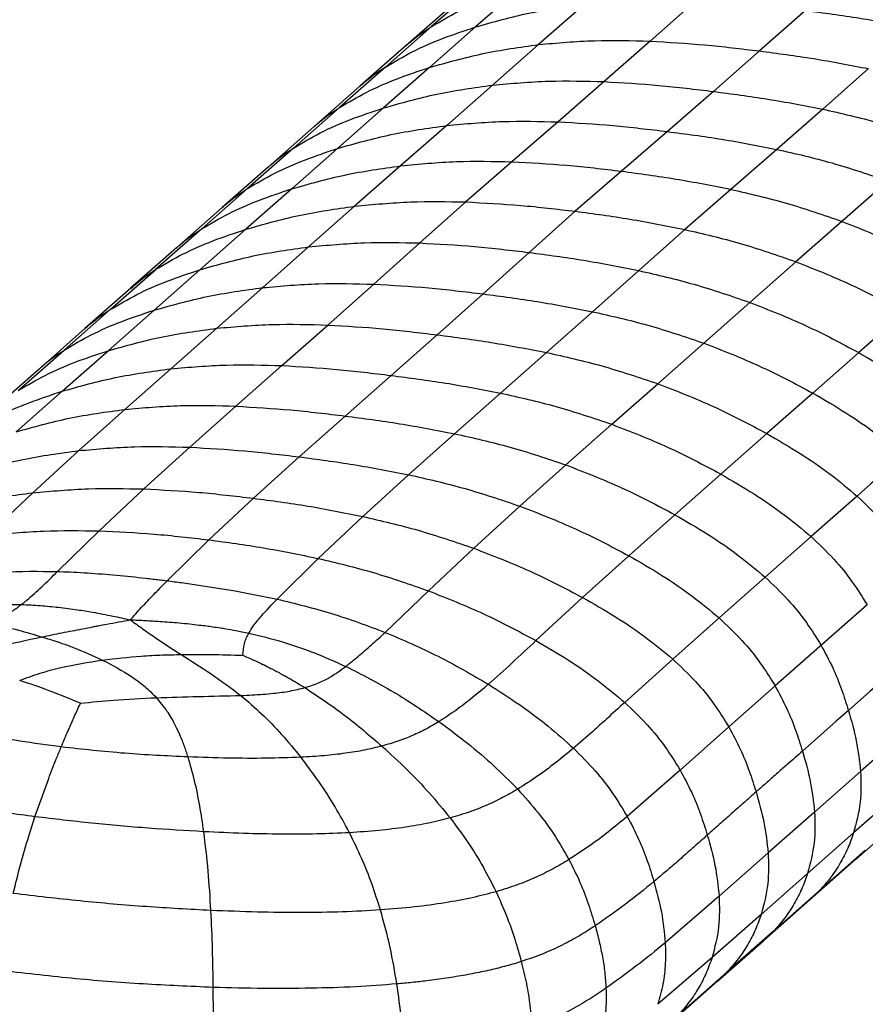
# Paper-space layout '_Dimetric' of a CAD drawing. Header units: millimetres. Extents: x -861 to 1018, y -101 to 902.
# Tile 4 of 19: x -775 to -614, y 505 to 693. Entities that reach past the tile are written whole.
import ezdxf

# ---------------------------------------------------------------- set-up
doc = ezdxf.new("R2010")
doc.units = ezdxf.units.MM

psp = doc.layouts.new('_Dimetric')

# ---------------------------------------------------------------- linework, layer by layer
at = {"color": 7, "linetype": 'Continuous', "lineweight": 25}
for p, q in [((-687.92, 699.32), (-696.76, 691.62)), ((-679.57, 699.21), (-688.35, 691.55)), ((-692.68, 695.8), (-701.58, 688.01)), ((-667.56, 695.91), (-676.33, 688.19)), ((-646.34, 696.57), (-655.11, 688.84)), ((-625.5, 694.69), (-634.27, 686.97)), ((-696.76, 691.62), (-705.54, 683.91)), ((-688.35, 691.55), (-697.12, 683.83)), ((-701.57, 688.01), (-710.33, 680.31)), ((-676.33, 688.19), (-685.1, 680.46)), ((-655.11, 688.84), (-663.87, 681.12)), ((-634.27, 686.97), (-643.03, 679.25)), ((-705.54, 683.91), (-714.31, 676.18)), ((-697.12, 683.83), (-705.89, 676.1)), ((-613.44, 683.6), (-622.2, 675.87)), ((-710.33, 680.31), (-719.11, 672.57)), ((-685.1, 680.46), (-693.86, 672.75)), ((-663.87, 681.12), (-672.64, 673.45)), ((-643.03, 679.25), (-651.79, 671.6)), ((-714.31, 676.18), (-723.07, 668.45)), ((-705.89, 676.1), (-714.65, 668.38)), ((-622.2, 675.87), (-630.96, 668.2)), ((-719.11, 672.57), (-727.87, 664.83)), ((-693.86, 672.75), (-702.64, 665.06)), ((-672.64, 673.45), (-681.43, 665.84)), ((-651.79, 671.6), (-660.56, 664.04)), ((-723.07, 668.45), (-731.82, 660.73)), ((-714.65, 668.38), (-723.4, 660.67)), ((-630.96, 668.2), (-639.71, 660.58)), ((-702.64, 665.06), (-711.42, 657.36)), ((-681.43, 665.84), (-690.22, 658.17)), ((-727.87, 664.84), (-736.63, 657.11)), ((-660.56, 664.04), (-669.35, 656.39)), ((-609.78, 662.16), (-618.53, 654.47)), ((-731.82, 660.73), (-740.56, 653.02)), ((-723.4, 660.67), (-732.14, 652.96)), ((-639.71, 660.58), (-648.48, 652.91)), ((-720.18, 649.6), (-711.42, 657.36)), ((-699, 650.35), (-690.22, 658.17)), ((-736.63, 657.11), (-745.37, 649.4)), ((-678.14, 648.54), (-669.35, 656.39)), ((-618.53, 654.47), (-627.29, 646.76)), ((-740.56, 653.02), (-749.29, 645.33)), ((-740.88, 645.25), (-732.14, 652.96)), ((-657.27, 645.09), (-648.48, 652.91)), ((-707.75, 642.49), (-699, 650.35)), ((-745.36, 649.41), (-754.1, 641.7)), ((-728.93, 641.83), (-720.18, 649.6)), ((-686.91, 640.63), (-678.14, 648.54)), ((-636.06, 639), (-627.29, 646.76)), ((-758.02, 637.63), (-749.29, 645.32)), ((-749.63, 637.53), (-740.88, 645.25)), ((-666.06, 637.23), (-657.27, 645.09)), ((-716.5, 634.7), (-707.75, 642.49)), ((-754.09, 641.71), (-762.82, 634.01)), ((-737.68, 634.08), (-728.93, 641.83)), ((-695.67, 632.82), (-686.91, 640.63)), ((-644.84, 631.23), (-636.06, 639)), ((-766.76, 629.92), (-758.02, 637.63)), ((-758.38, 629.8), (-749.63, 637.53)), ((-674.83, 629.45), (-666.06, 637.23)), ((-606.56, 637.14), (-615.31, 629.43)), ((-762.82, 634.01), (-771.56, 626.3)), ((-746.45, 626.35), (-737.68, 634.08)), ((-725.27, 626.96), (-716.5, 634.7)), ((-704.44, 625.08), (-695.67, 632.82)), ((-653.61, 623.49), (-644.84, 631.23)), ((-775.51, 622.2), (-766.76, 629.92)), ((-767.15, 622.07), (-758.38, 629.8)), ((-683.6, 621.71), (-674.83, 629.45)), ((-615.31, 629.43), (-624.06, 621.71)), ((-771.56, 626.3), (-780.32, 618.58)), ((-755.22, 618.6), (-746.45, 626.35)), ((-734.04, 619.22), (-725.27, 626.96)), ((-713.2, 617.34), (-704.44, 625.08)), ((-775.91, 614.33), (-767.15, 622.07)), ((-692.37, 613.97), (-683.6, 621.71)), ((-662.37, 615.76), (-653.61, 623.49)), ((-624.06, 621.71), (-632.82, 613.98)), ((-763.99, 610.74), (-755.22, 618.6)), ((-742.82, 611.39), (-734.04, 619.22)), ((-721.97, 609.55), (-713.2, 617.34)), ((-671.14, 608.01), (-662.37, 615.76)), ((-701.13, 606.14), (-692.37, 613.97)), ((-632.82, 613.98), (-641.58, 606.25)), ((-772.75, 602.7), (-763.99, 610.74)), ((-751.58, 603.43), (-742.82, 611.39)), ((-730.71, 601.66), (-721.97, 609.55)), ((-679.92, 600.14), (-671.14, 608.01)), ((-709.85, 598.18), (-701.13, 606.14)), ((-641.58, 606.25), (-650.35, 598.51)), ((-760.11, 595.43), (-751.58, 603.43)), ((-781.35, 594.57), (-772.75, 602.7)), ((-739.21, 593.72), (-730.71, 601.66)), ((-615.63, 602.06), (-624.4, 594.33)), ((-688.68, 592.11), (-679.92, 600.14)), ((-718.35, 590.17), (-709.85, 598.18)), ((-650.35, 598.51), (-659.13, 590.69)), ((-768.04, 587.69), (-760.11, 595.43)), ((-747.14, 585.92), (-739.21, 593.72)), ((-624.4, 594.33), (-633.16, 586.59)), ((-697.3, 583.98), (-688.68, 592.11)), ((-726.18, 582.41), (-718.35, 590.17)), ((-659.13, 590.69), (-667.95, 582.72)), ((-633.16, 586.59), (-641.94, 578.84)), ((-744.41, 585.56), (-734.18, 584)), ((-734.18, 584), (-726.18, 582.41)), ((-705.59, 576.08), (-697.3, 583.98)), ((-667.95, 582.72), (-676.85, 574.5)), ((-613.73, 581.33), (-631.26, 565.86)), ((-641.94, 578.84), (-650.78, 570.98)), ((-650.78, 570.98), (-659.93, 562.71)), ((-631.26, 565.86), (-640.1, 558.05)), ((-640.1, 558.05), (-649.36, 549.79)), ((-606.21, 557.27), (-614.97, 549.54)), ((-649.36, 549.79), (-659.44, 540.94)), ((-614.97, 549.54), (-623.74, 541.81)), ((-772.34, 540.92), (-769.72, 548.22)), ((-607.54, 545.54), (-616.3, 537.81)), ((-773.52, 537.2), (-772.34, 540.92)), ((-623.74, 541.81), (-632.59, 534.01)), ((-615.87, 532.78), (-607.1, 540.52)), ((-616.3, 537.81), (-625.07, 530.08)), ((-632.59, 534.01), (-641.93, 525.76)), ((-614.08, 534.51), (-622.84, 526.78)), ((-614.08, 534.51), (-615.9, 532.82)), ((-624.63, 525.05), (-615.87, 532.79)), ((-625.07, 530.08), (-633.92, 522.27)), ((-622.84, 526.78), (-631.61, 519.05)), ((-622.84, 526.78), (-624.66, 525.09)), ((-641.93, 525.76), (-652.2, 516.88)), ((-633.4, 517.32), (-624.63, 525.06)), ((-633.92, 522.27), (-643.29, 514.03)), ((-631.61, 519.05), (-640.46, 511.25)), ((-631.61, 519.05), (-633.43, 517.36)), ((-642.25, 509.52), (-633.4, 517.32)), ((-643.29, 514.03), (-653.63, 505.13)), ((-640.46, 511.25), (-649.79, 503.02)), ((-640.46, 511.25), (-642.28, 509.55)), ((-651.67, 501.23), (-642.25, 509.52))]:
    psp.add_line(p, q, dxfattribs=at)
at = {"color": 7, "linetype": 'Continuous', "lineweight": 25, "flags": 128}
for points in [[(-606.88, 609.78), (-610.35, 606.71), (-612.99, 604.39), (-614.78, 602.81), (-615.63, 602.06)], [(-608.52, 568.9), (-610.85, 566.84), (-613.19, 564.78), (-617.28, 561.17)], [(-617.28, 561.17), (-619.62, 559.11), (-621.96, 557.05), (-626.05, 553.44)]]:
    psp.add_lwpolyline(points, dxfattribs=at)
at = {"color": 7, "linetype": 'Continuous', "lineweight": 25}
for points, knots in [([(-696.76, 691.62), (-695.08, 692.61), (-691.6, 694.66), (-685.81, 697.14), (-681.69, 698.51), (-679.57, 699.21)], [0, 0, 0, 0, 0.313523, 0.648073, 1, 1, 1, 1]), ([(-688.35, 691.55), (-684.99, 692.51), (-678.21, 694.43), (-671.13, 695.41), (-667.56, 695.91)], [0, 0, 0, 0, 0.496019, 1, 1, 1, 1]), ([(-625.5, 694.69), (-622.04, 694.24), (-615.09, 693.34), (-608.15, 691.99), (-604.67, 691.32)], [0, 0, 0, 0, 0.497449, 1, 1, 1, 1]), ([(-705.54, 683.91), (-703.86, 684.91), (-700.38, 686.97), (-694.59, 689.47), (-690.47, 690.85), (-688.35, 691.55)], [0, 0, 0, 0, 0.3134896, 0.6480541, 1, 1, 1, 1]), ([(-701.55, 687.99), (-701.39, 688.14), (-699.97, 689.54), (-698.28, 690.64), (-696.76, 691.62)], [0, 0, 0, 0, 0.106007, 1, 1, 1, 1]), ([(-697.12, 683.83), (-693.76, 684.79), (-686.98, 686.71), (-679.9, 687.7), (-676.33, 688.19)], [0, 0, 0, 0, 0.496029, 1, 1, 1, 1]), ([(-676.33, 688.19), (-672.79, 688.51), (-665.77, 689.14), (-658.64, 688.94), (-655.11, 688.84)], [0, 0, 0, 0, 0.5050496, 1, 1, 1, 1]), ([(-655.11, 688.84), (-651.62, 688.64), (-644.68, 688.24), (-637.73, 687.39), (-634.27, 686.97)], [0, 0, 0, 0, 0.502561, 1, 1, 1, 1]), ([(-634.27, 686.97), (-630.81, 686.52), (-623.86, 685.61), (-616.92, 684.27), (-613.44, 683.6)], [0, 0, 0, 0, 0.497437, 1, 1, 1, 1]), ([(-714.31, 676.18), (-712.62, 677.18), (-709.14, 679.24), (-703.36, 681.75), (-699.24, 683.13), (-697.12, 683.83)], [0, 0, 0, 0, 0.313487, 0.648052, 1, 1, 1, 1]), ([(-710.3, 680.28), (-710.16, 680.42), (-708.74, 681.83), (-707.05, 682.93), (-705.54, 683.91)], [0, 0, 0, 0, 0.103163, 1, 1, 1, 1]), ([(-705.89, 676.1), (-702.52, 677.06), (-695.74, 678.98), (-688.66, 679.97), (-685.1, 680.46)], [0, 0, 0, 0, 0.496025, 1, 1, 1, 1]), ([(-685.1, 680.46), (-681.55, 680.78), (-674.53, 681.41), (-667.4, 681.22), (-663.87, 681.12)], [0, 0, 0, 0, 0.505047, 1, 1, 1, 1]), ([(-663.87, 681.12), (-660.38, 680.92), (-653.44, 680.52), (-646.49, 679.67), (-643.03, 679.25)], [0, 0, 0, 0, 0.5025554, 1, 1, 1, 1]), ([(-643.03, 679.25), (-639.57, 678.8), (-632.62, 677.89), (-625.69, 676.55), (-622.2, 675.87)], [0, 0, 0, 0, 0.497445, 1, 1, 1, 1]), ([(-719.08, 672.54), (-718.93, 672.69), (-717.51, 674.09), (-715.82, 675.2), (-714.31, 676.18)], [0, 0, 0, 0, 0.10549, 1, 1, 1, 1]), ([(-723.07, 668.45), (-721.39, 669.45), (-717.91, 671.51), (-712.13, 674.02), (-708, 675.4), (-705.89, 676.1)], [0, 0, 0, 0, 0.313484, 0.648047, 1, 1, 1, 1]), ([(-622.2, 675.87), (-618.67, 675.08), (-611.55, 673.48), (-604.55, 671.08), (-601.02, 669.87)], [0, 0, 0, 0, 0.4949508, 1, 1, 1, 1]), ([(-714.65, 668.38), (-711.28, 669.34), (-704.5, 671.26), (-697.43, 672.25), (-693.86, 672.75)], [0, 0, 0, 0, 0.496025, 1, 1, 1, 1]), ([(-693.86, 672.75), (-690.32, 673.08), (-683.31, 673.72), (-676.17, 673.54), (-672.64, 673.45)], [0, 0, 0, 0, 0.505009, 1, 1, 1, 1]), ([(-672.64, 673.45), (-669.15, 673.25), (-662.21, 672.86), (-655.25, 672.02), (-651.79, 671.6)], [0, 0, 0, 0, 0.502511, 1, 1, 1, 1]), ([(-651.79, 671.6), (-648.33, 671.15), (-641.38, 670.24), (-634.44, 668.88), (-630.95, 668.2)], [0, 0, 0, 0, 0.4974863, 1, 1, 1, 1]), ([(-731.82, 660.73), (-730.14, 661.73), (-726.66, 663.79), (-720.88, 666.29), (-716.76, 667.67), (-714.65, 668.38)], [0, 0, 0, 0, 0.313488, 0.648057, 1, 1, 1, 1]), ([(-727.84, 664.81), (-727.69, 664.96), (-726.27, 666.36), (-724.58, 667.47), (-723.07, 668.45)], [0, 0, 0, 0, 0.105341, 1, 1, 1, 1]), ([(-630.96, 668.2), (-627.43, 667.4), (-620.3, 665.78), (-613.31, 663.38), (-609.78, 662.16)], [0, 0, 0, 0, 0.494983, 1, 1, 1, 1]), ([(-723.4, 660.67), (-720.04, 661.62), (-713.27, 663.55), (-706.2, 664.56), (-702.64, 665.06)], [0, 0, 0, 0, 0.4960182, 1, 1, 1, 1]), ([(-702.64, 665.06), (-699.1, 665.4), (-692.09, 666.07), (-684.96, 665.91), (-681.43, 665.84)], [0, 0, 0, 0, 0.5049303, 1, 1, 1, 1]), ([(-681.43, 665.84), (-677.94, 665.66), (-670.99, 665.29), (-664.03, 664.46), (-660.56, 664.04)], [0, 0, 0, 0, 0.502408, 1, 1, 1, 1]), ([(-660.56, 664.04), (-657.1, 663.58), (-650.14, 662.66), (-643.19, 661.28), (-639.71, 660.58)], [0, 0, 0, 0, 0.497587, 1, 1, 1, 1]), ([(-740.56, 653.02), (-738.88, 654.02), (-735.4, 656.08), (-729.63, 658.58), (-725.51, 659.96), (-723.4, 660.67)], [0, 0, 0, 0, 0.3134897, 0.6480441, 1, 1, 1, 1]), ([(-736.6, 657.09), (-736.45, 657.24), (-735.03, 658.64), (-733.34, 659.74), (-731.83, 660.73)], [0, 0, 0, 0, 0.105499, 1, 1, 1, 1]), ([(-639.71, 660.58), (-636.18, 659.77), (-629.05, 658.12), (-622.06, 655.69), (-618.53, 654.47)], [0, 0, 0, 0, 0.495065, 1, 1, 1, 1]), ([(-732.14, 652.96), (-728.79, 653.91), (-722.03, 655.84), (-714.97, 656.85), (-711.42, 657.36)], [0, 0, 0, 0, 0.4960167, 1, 1, 1, 1]), ([(-711.42, 657.36), (-707.88, 657.7), (-700.88, 658.37), (-693.75, 658.23), (-690.22, 658.17)], [0, 0, 0, 0, 0.50489, 1, 1, 1, 1]), ([(-690.22, 658.17), (-686.73, 657.99), (-679.79, 657.64), (-672.82, 656.81), (-669.35, 656.39)], [0, 0, 0, 0, 0.50236, 1, 1, 1, 1]), ([(-669.35, 656.39), (-665.88, 655.93), (-658.92, 655.01), (-651.97, 653.61), (-648.48, 652.91)], [0, 0, 0, 0, 0.4976385, 1, 1, 1, 1]), ([(-618.53, 654.47), (-614.98, 653.06), (-607.93, 650.28), (-601.17, 646.65), (-597.82, 644.85)], [0, 0, 0, 0, 0.503981, 1, 1, 1, 1]), ([(-749.29, 645.33), (-747.61, 646.32), (-744.13, 648.38), (-738.36, 650.88), (-734.25, 652.25), (-732.14, 652.96)], [0, 0, 0, 0, 0.313494, 0.648047, 1, 1, 1, 1]), ([(-745.34, 649.38), (-745.19, 649.53), (-743.76, 650.94), (-742.07, 652.04), (-740.56, 653.02)], [0, 0, 0, 0, 0.105368, 1, 1, 1, 1]), ([(-648.48, 652.91), (-644.95, 652.09), (-637.82, 650.43), (-630.82, 647.99), (-627.29, 646.76)], [0, 0, 0, 0, 0.4951115, 1, 1, 1, 1]), ([(-720.18, 649.6), (-716.64, 649.93), (-709.65, 650.58), (-702.52, 650.42), (-699, 650.35)], [0, 0, 0, 0, 0.50493, 1, 1, 1, 1]), ([(-699, 650.35), (-695.51, 650.16), (-688.57, 649.79), (-681.6, 648.95), (-678.14, 648.54)], [0, 0, 0, 0, 0.502408, 1, 1, 1, 1]), ([(-740.88, 645.25), (-737.53, 646.2), (-730.78, 648.11), (-723.73, 649.1), (-720.18, 649.6)], [0, 0, 0, 0, 0.4960182, 1, 1, 1, 1]), ([(-678.14, 648.54), (-674.68, 648.08), (-667.71, 647.16), (-660.76, 645.78), (-657.27, 645.09)], [0, 0, 0, 0, 0.497587, 1, 1, 1, 1]), ([(-627.29, 646.76), (-623.73, 645.35), (-616.68, 642.57), (-609.92, 638.94), (-606.56, 637.14)], [0, 0, 0, 0, 0.503985, 1, 1, 1, 1]), ([(-758.02, 637.63), (-756.34, 638.62), (-752.86, 640.68), (-747.09, 643.17), (-742.99, 644.55), (-740.88, 645.25)], [0, 0, 0, 0, 0.31349, 0.648044, 1, 1, 1, 1]), ([(-754.06, 641.67), (-753.58, 642.1), (-752.1, 643.45), (-750.43, 644.57), (-749.29, 645.33)], [0, 0, 0, 0, 0.321341, 1, 1, 1, 1]), ([(-657.27, 645.09), (-653.74, 644.28), (-646.61, 642.64), (-639.6, 640.22), (-636.06, 639)], [0, 0, 0, 0, 0.495065, 1, 1, 1, 1]), ([(-728.93, 641.83), (-725.39, 642.14), (-718.4, 642.77), (-711.28, 642.58), (-707.75, 642.49)], [0, 0, 0, 0, 0.505009, 1, 1, 1, 1]), ([(-707.75, 642.49), (-704.26, 642.29), (-697.33, 641.89), (-690.37, 641.05), (-686.91, 640.63)], [0, 0, 0, 0, 0.502511, 1, 1, 1, 1]), ([(-749.63, 637.53), (-746.28, 638.47), (-739.53, 640.37), (-732.48, 641.34), (-728.93, 641.83)], [0, 0, 0, 0, 0.496025, 1, 1, 1, 1]), ([(-686.91, 640.63), (-683.45, 640.18), (-676.49, 639.27), (-669.55, 637.91), (-666.06, 637.23)], [0, 0, 0, 0, 0.497486, 1, 1, 1, 1]), ([(-636.06, 639), (-632.5, 637.61), (-625.44, 634.84), (-618.66, 631.22), (-615.31, 629.43)], [0, 0, 0, 0, 0.503981, 1, 1, 1, 1]), ([(-766.76, 629.92), (-765.07, 630.92), (-761.6, 632.97), (-755.84, 635.46), (-751.73, 636.83), (-749.63, 637.53)], [0, 0, 0, 0, 0.313488, 0.648057, 1, 1, 1, 1]), ([(-762.8, 633.98), (-762.65, 634.13), (-761.22, 635.54), (-759.53, 636.64), (-758.02, 637.63)], [0, 0, 0, 0, 0.104922, 1, 1, 1, 1]), ([(-666.06, 637.23), (-662.53, 636.44), (-655.4, 634.83), (-648.38, 632.44), (-644.84, 631.23)], [0, 0, 0, 0, 0.494983, 1, 1, 1, 1]), ([(-737.68, 634.08), (-734.15, 634.39), (-727.15, 635), (-720.03, 634.8), (-716.5, 634.7)], [0, 0, 0, 0, 0.505047, 1, 1, 1, 1]), ([(-758.38, 629.8), (-755.03, 630.74), (-748.29, 632.64), (-741.24, 633.6), (-737.68, 634.08)], [0, 0, 0, 0, 0.496025, 1, 1, 1, 1]), ([(-716.5, 634.7), (-713.02, 634.5), (-706.08, 634.09), (-699.13, 633.24), (-695.67, 632.82)], [0, 0, 0, 0, 0.502555, 1, 1, 1, 1]), ([(-695.67, 632.82), (-692.21, 632.37), (-685.26, 631.46), (-678.32, 630.12), (-674.83, 629.45)], [0, 0, 0, 0, 0.497445, 1, 1, 1, 1]), ([(-644.84, 631.23), (-641.27, 629.85), (-634.2, 627.1), (-627.42, 623.5), (-624.06, 621.71)], [0, 0, 0, 0, 0.503974, 1, 1, 1, 1]), ([(-775.51, 622.2), (-773.83, 623.2), (-770.35, 625.25), (-764.59, 627.74), (-760.49, 629.1), (-758.38, 629.8)], [0, 0, 0, 0, 0.3134838, 0.6480465, 1, 1, 1, 1]), ([(-771.54, 626.27), (-771.39, 626.42), (-769.96, 627.83), (-768.27, 628.94), (-766.76, 629.92)], [0, 0, 0, 0, 0.1048616, 1, 1, 1, 1]), ([(-674.83, 629.45), (-671.3, 628.66), (-664.17, 627.07), (-657.15, 624.69), (-653.61, 623.49)], [0, 0, 0, 0, 0.4949508, 1, 1, 1, 1]), ([(-615.31, 629.43), (-613.19, 628.19), (-609.08, 625.79), (-603.3, 621.84), (-599.82, 618.9), (-598.14, 617.49)], [0, 0, 0, 0, 0.351951, 0.686512, 1, 1, 1, 1]), ([(-767.15, 622.07), (-763.8, 623.01), (-757.05, 624.91), (-750, 625.87), (-746.45, 626.35)], [0, 0, 0, 0, 0.496029, 1, 1, 1, 1]), ([(-746.45, 626.35), (-742.91, 626.66), (-735.92, 627.27), (-728.79, 627.06), (-725.27, 626.96)], [0, 0, 0, 0, 0.50505, 1, 1, 1, 1]), ([(-725.27, 626.96), (-721.78, 626.76), (-714.85, 626.35), (-707.89, 625.5), (-704.44, 625.08)], [0, 0, 0, 0, 0.502561, 1, 1, 1, 1]), ([(-704.44, 625.08), (-700.98, 624.63), (-694.03, 623.72), (-687.09, 622.39), (-683.6, 621.71)], [0, 0, 0, 0, 0.4974372, 1, 1, 1, 1]), ([(-784.27, 614.47), (-782.59, 615.47), (-779.12, 617.52), (-773.36, 620.01), (-769.25, 621.37), (-767.15, 622.07)], [0, 0, 0, 0, 0.313487, 0.648052, 1, 1, 1, 1]), ([(-683.6, 621.71), (-680.07, 620.93), (-672.94, 619.33), (-665.92, 616.96), (-662.37, 615.76)], [0, 0, 0, 0, 0.4949459, 1, 1, 1, 1]), ([(-653.61, 623.49), (-650.04, 622.11), (-642.96, 619.37), (-636.18, 615.77), (-632.82, 613.98)], [0, 0, 0, 0, 0.5039768, 1, 1, 1, 1]), ([(-624.06, 621.71), (-621.94, 620.48), (-617.82, 618.08), (-612.04, 614.13), (-608.56, 611.2), (-606.88, 609.78)], [0, 0, 0, 0, 0.3519394, 0.6865137, 1, 1, 1, 1]), ([(-775.91, 614.33), (-772.57, 615.27), (-765.82, 617.16), (-758.77, 618.12), (-755.22, 618.6)], [0, 0, 0, 0, 0.496019, 1, 1, 1, 1]), ([(-755.22, 618.6), (-751.68, 618.91), (-744.69, 619.52), (-737.56, 619.32), (-734.04, 619.22)], [0, 0, 0, 0, 0.5050336, 1, 1, 1, 1]), ([(-734.04, 619.22), (-730.55, 619.01), (-723.61, 618.61), (-716.66, 617.76), (-713.2, 617.34)], [0, 0, 0, 0, 0.502546, 1, 1, 1, 1]), ([(-713.2, 617.34), (-709.74, 616.89), (-702.79, 615.98), (-695.85, 614.64), (-692.37, 613.97)], [0, 0, 0, 0, 0.4974491, 1, 1, 1, 1]), ([(-662.37, 615.76), (-658.81, 614.38), (-651.73, 611.64), (-644.94, 608.04), (-641.58, 606.25)], [0, 0, 0, 0, 0.503973, 1, 1, 1, 1]), ([(-692.37, 613.97), (-688.84, 613.18), (-681.7, 611.58), (-674.69, 609.21), (-671.14, 608.01)], [0, 0, 0, 0, 0.494964, 1, 1, 1, 1]), ([(-632.82, 613.98), (-630.7, 612.75), (-626.58, 610.35), (-620.8, 606.41), (-617.32, 603.48), (-615.63, 602.06)], [0, 0, 0, 0, 0.351945, 0.686517, 1, 1, 1, 1]), ([(-784.68, 606.51), (-781.33, 607.44), (-774.58, 609.31), (-767.54, 610.26), (-763.99, 610.74)], [0, 0, 0, 0, 0.495961, 1, 1, 1, 1]), ([(-763.99, 610.74), (-760.46, 611.05), (-753.47, 611.67), (-746.35, 611.48), (-742.82, 611.39)], [0, 0, 0, 0, 0.504904, 1, 1, 1, 1]), ([(-742.82, 611.39), (-739.33, 611.19), (-732.39, 610.8), (-725.44, 609.96), (-721.97, 609.55)], [0, 0, 0, 0, 0.502442, 1, 1, 1, 1]), ([(-721.97, 609.55), (-718.51, 609.09), (-711.56, 608.18), (-704.62, 606.82), (-701.13, 606.14)], [0, 0, 0, 0, 0.497556, 1, 1, 1, 1]), ([(-671.14, 608.01), (-667.58, 606.63), (-660.5, 603.89), (-653.71, 600.29), (-650.35, 598.51)], [0, 0, 0, 0, 0.503985, 1, 1, 1, 1]), ([(-701.13, 606.14), (-697.6, 605.34), (-690.47, 603.73), (-683.46, 601.35), (-679.92, 600.14)], [0, 0, 0, 0, 0.495092, 1, 1, 1, 1]), ([(-641.58, 606.25), (-639.47, 605.02), (-635.34, 602.62), (-629.56, 598.68), (-626.08, 595.75), (-624.4, 594.33)], [0, 0, 0, 0, 0.35195, 0.68652, 1, 1, 1, 1]), ([(-772.75, 602.7), (-769.22, 603.02), (-762.23, 603.65), (-755.11, 603.51), (-751.58, 603.43)], [0, 0, 0, 0, 0.50462, 1, 1, 1, 1]), ([(-751.58, 603.43), (-748.09, 603.26), (-741.15, 602.9), (-734.18, 602.07), (-730.71, 601.66)], [0, 0, 0, 0, 0.502221, 1, 1, 1, 1]), ([(-793.44, 598.53), (-790.09, 599.45), (-783.33, 601.28), (-776.3, 602.23), (-772.75, 602.7)], [0, 0, 0, 0, 0.495821, 1, 1, 1, 1]), ([(-730.71, 601.66), (-727.25, 601.2), (-720.28, 600.28), (-713.34, 598.88), (-709.85, 598.18)], [0, 0, 0, 0, 0.497777, 1, 1, 1, 1]), ([(-615.63, 602.06), (-614.16, 600.66), (-611.34, 597.97), (-607.76, 593.58), (-605.87, 590.53), (-604.96, 589.06)], [0, 0, 0, 0, 0.360841, 0.692436, 1, 1, 1, 1]), ([(-679.92, 600.14), (-676.36, 598.77), (-669.28, 596.04), (-662.5, 592.47), (-659.13, 590.69)], [0, 0, 0, 0, 0.504041, 1, 1, 1, 1]), ([(-709.85, 598.18), (-706.33, 597.36), (-699.21, 595.71), (-692.21, 593.32), (-688.68, 592.11)], [0, 0, 0, 0, 0.4953796, 1, 1, 1, 1]), ([(-650.35, 598.51), (-648.24, 597.28), (-644.11, 594.88), (-638.33, 590.94), (-634.85, 588.01), (-633.16, 586.6)], [0, 0, 0, 0, 0.351944, 0.686516, 1, 1, 1, 1]), ([(-781.35, 594.57), (-777.8, 594.91), (-770.77, 595.59), (-763.64, 595.48), (-760.11, 595.43)], [0, 0, 0, 0, 0.50435, 1, 1, 1, 1]), ([(-760.11, 595.43), (-756.62, 595.27), (-749.66, 594.95), (-742.69, 594.13), (-739.21, 593.72)], [0, 0, 0, 0, 0.502002, 1, 1, 1, 1]), ([(-739.21, 593.72), (-735.74, 593.25), (-728.77, 592.32), (-721.83, 590.89), (-718.35, 590.17)], [0, 0, 0, 0, 0.497993, 1, 1, 1, 1]), ([(-624.4, 594.33), (-622.92, 592.93), (-620.1, 590.24), (-616.53, 585.85), (-614.64, 582.8), (-613.73, 581.33)], [0, 0, 0, 0, 0.360846, 0.69244, 1, 1, 1, 1]), ([(-688.68, 592.11), (-685.13, 590.74), (-678.08, 588.02), (-671.31, 584.48), (-667.95, 582.72)], [0, 0, 0, 0, 0.50418, 1, 1, 1, 1]), ([(-718.35, 590.17), (-714.83, 589.33), (-707.74, 587.65), (-700.8, 585.21), (-697.3, 583.98)], [0, 0, 0, 0, 0.495647, 1, 1, 1, 1]), ([(-659.13, 590.69), (-657.02, 589.47), (-652.9, 587.09), (-647.11, 583.17), (-643.63, 580.25), (-641.94, 578.84)], [0, 0, 0, 0, 0.351926, 0.686481, 1, 1, 1, 1]), ([(-789.33, 586.63), (-785.75, 587.03), (-778.65, 587.81), (-771.56, 587.73), (-768.04, 587.69)], [0, 0, 0, 0, 0.503883, 1, 1, 1, 1]), ([(-773.89, 582.21), (-772.92, 583.07), (-770.82, 584.91), (-769.01, 586.72), (-768.04, 587.69)], [0, 0, 0, 0, 0.461623, 1, 1, 1, 1]), ([(-768.04, 587.69), (-767.88, 587.68), (-765.97, 587.63), (-762.22, 587.44), (-756.78, 587), (-752.62, 586.57), (-750.29, 586.3), (-749.82, 586.24)], [0, 0, 0, 0, 0.025474, 0.313905, 0.617885, 0.922048, 1, 1, 1, 1]), ([(-749.82, 586.24), (-749.41, 586.2), (-748.97, 586.14), (-748.07, 586.04), (-747.58, 585.98), (-747.13, 585.92)], [0, 0, 0, 0, 0.455262, 0.499916, 1, 1, 1, 1]), ([(-633.16, 586.59), (-631.69, 585.19), (-628.87, 582.51), (-625.29, 578.12), (-623.4, 575.07), (-622.49, 573.6)], [0, 0, 0, 0, 0.360825, 0.692429, 1, 1, 1, 1]), ([(-749.11, 583.9), (-749.06, 583.96), (-748.73, 584.29), (-748.07, 584.97), (-747.47, 585.58), (-747.13, 585.92)], [0, 0, 0, 0, 0.078559, 0.496069, 1, 1, 1, 1]), ([(-747.13, 585.92), (-746.68, 585.86), (-746.19, 585.8), (-745.29, 585.68), (-744.83, 585.62), (-744.41, 585.56)], [0, 0, 0, 0, 0.500076, 0.535397, 1, 1, 1, 1]), ([(-774.94, 581.39), (-774.76, 581.53), (-774.4, 581.8), (-774.06, 582.08), (-773.89, 582.21)], [0, 0, 0, 0, 0.499744, 1, 1, 1, 1]), ([(-753.71, 578.99), (-752.95, 579.83), (-751.42, 581.51), (-749.88, 583.1), (-749.11, 583.9)], [0, 0, 0, 0, 0.497879, 1, 1, 1, 1]), ([(-731.56, 575.93), (-731.26, 576.44), (-730.56, 577.59), (-728.72, 579.76), (-727.17, 581.38), (-726.18, 582.41)], [0, 0, 0, 0, 0.223763, 0.504277, 1, 1, 1, 1]), ([(-726.18, 582.41), (-722.71, 581.57), (-715.71, 579.88), (-708.98, 577.35), (-705.59, 576.08)], [0, 0, 0, 0, 0.496111, 1, 1, 1, 1]), ([(-697.3, 583.98), (-693.79, 582.59), (-686.83, 579.84), (-680.15, 576.27), (-676.85, 574.5)], [0, 0, 0, 0, 0.504298, 1, 1, 1, 1]), ([(-667.95, 582.72), (-665.84, 581.52), (-661.72, 579.16), (-655.95, 575.28), (-652.47, 572.38), (-650.78, 570.98)], [0, 0, 0, 0, 0.3519284, 0.686418, 1, 1, 1, 1]), ([(-794.93, 579.89), (-793.23, 580.16), (-789.87, 580.71), (-784.84, 581.21), (-779.85, 581.48), (-776.57, 581.42), (-774.94, 581.39)], [0, 0, 0, 0, 0.25315, 0.500143, 0.750983, 1, 1, 1, 1]), ([(-780.39, 577.71), (-780.13, 577.88), (-779.63, 578.22), (-778.85, 578.71), (-778.14, 579.16), (-777.36, 579.66), (-776.56, 580.19), (-775.72, 580.79), (-775.21, 581.19), (-774.94, 581.39)], [0, 0, 0, 0, 0.128691, 0.249534, 0.381401, 0.493874, 0.664774, 0.826964, 1, 1, 1, 1]), ([(-774.94, 581.39), (-773.72, 581.33), (-771.33, 581.22), (-767.76, 580.86), (-764.45, 580.44), (-761, 579.88), (-757.65, 579.24), (-755.28, 578.71), (-754.18, 578.47)], [0, 0, 0, 0, 0.168994, 0.331099, 0.504804, 0.64255, 0.83433, 1, 1, 1, 1]), ([(-763.32, 576.74), (-762.64, 576.87), (-761.84, 577.02), (-760.84, 577.22), (-759.95, 577.39), (-757.68, 577.82), (-755.65, 578.2), (-754.18, 578.47)], [0, 0, 0, 0, 0.221965, 0.258686, 0.32743, 0.512723, 1, 1, 1, 1]), ([(-754.18, 578.47), (-754.1, 578.56), (-753.94, 578.74), (-753.79, 578.91), (-753.71, 578.99)], [0, 0, 0, 0, 0.527457, 1, 1, 1, 1]), ([(-754.18, 578.47), (-753.4, 577.91), (-752.23, 577.06), (-750.92, 576.14), (-750.03, 575.52), (-749.55, 575.19), (-749.14, 574.92)], [0, 0, 0, 0, 0.4867616, 0.7344484, 0.7744377, 1, 1, 1, 1]), ([(-754.18, 578.47), (-753.2, 578.43), (-751.31, 578.35), (-748.21, 578.16), (-745.4, 577.95), (-742.9, 577.7), (-741.16, 577.5), (-739.7, 577.32), (-738.35, 577.14), (-737.12, 576.95), (-735.65, 576.72), (-734.29, 576.48), (-732.82, 576.2), (-732, 576.02), (-731.56, 575.93)], [0, 0, 0, 0, 0.126972, 0.246045, 0.405423, 0.495175, 0.575326, 0.636128, 0.688918, 0.756256, 0.800345, 0.887221, 0.939851, 1, 1, 1, 1]), ([(-641.94, 578.84), (-640.47, 577.44), (-637.64, 574.76), (-634.06, 570.38), (-632.17, 567.33), (-631.26, 565.86)], [0, 0, 0, 0, 0.360746, 0.692356, 1, 1, 1, 1]), ([(-780.39, 577.71), (-778.76, 577.32), (-775.66, 576.58), (-772.52, 575.65), (-771.02, 575.21)], [0, 0, 0, 0, 0.524046, 1, 1, 1, 1]), ([(-771.02, 575.21), (-769.74, 575.47), (-767.16, 576.01), (-764.6, 576.49), (-763.32, 576.74)], [0, 0, 0, 0, 0.499058, 1, 1, 1, 1]), ([(-788.04, 570.96), (-785.22, 571.78), (-779.6, 573.41), (-773.88, 574.61), (-771.02, 575.21)], [0, 0, 0, 0, 0.50113, 1, 1, 1, 1]), ([(-771.02, 575.21), (-770.52, 575.06), (-769.57, 574.78), (-768.62, 574.48), (-768.16, 574.32), (-768.02, 574.28), (-767.68, 574.16), (-766.65, 573.81), (-763.82, 572.78), (-761.33, 571.63), (-759.5, 570.8)], [0, 0, 0, 0, 0.124775, 0.23397, 0.237291, 0.242458, 0.269598, 0.323197, 0.50488, 1, 1, 1, 1]), ([(-749.14, 574.92), (-748.4, 574.42), (-746.9, 573.42), (-745.29, 572.36), (-744.48, 571.83)], [0, 0, 0, 0, 0.498624, 1, 1, 1, 1]), ([(-732.7, 571.7), (-732.65, 572.46), (-732.56, 573.99), (-731.9, 575.28), (-731.56, 575.93)], [0, 0, 0, 0, 0.493948, 1, 1, 1, 1]), ([(-731.56, 575.93), (-729.42, 575.41), (-725.13, 574.37), (-718.98, 572.22), (-715.07, 570.46), (-713.1, 569.58)], [0, 0, 0, 0, 0.332368, 0.663932, 1, 1, 1, 1]), ([(-713.1, 569.58), (-712.29, 570.22), (-710.57, 571.59), (-708.1, 573.76), (-706.45, 575.28), (-705.59, 576.08)], [0, 0, 0, 0, 0.295487, 0.630969, 1, 1, 1, 1]), ([(-705.59, 576.08), (-702.2, 574.63), (-695.46, 571.74), (-689.09, 568.02), (-685.92, 566.17)], [0, 0, 0, 0, 0.503156, 1, 1, 1, 1]), ([(-676.85, 574.5), (-678.33, 573.1), (-681.26, 570.33), (-684.38, 567.54), (-685.92, 566.17)], [0, 0, 0, 0, 0.507656, 1, 1, 1, 1]), ([(-676.85, 574.5), (-674.77, 573.28), (-670.72, 570.91), (-665.03, 567.02), (-661.6, 564.11), (-659.93, 562.71)], [0, 0, 0, 0, 0.35205, 0.686529, 1, 1, 1, 1]), ([(-622.49, 573.6), (-621.73, 572.18), (-620.25, 569.43), (-618.57, 565.25), (-617.7, 562.5), (-617.28, 561.17)], [0, 0, 0, 0, 0.3549806, 0.6878266, 1, 1, 1, 1]), ([(-759.5, 570.8), (-757.03, 571.09), (-753.21, 571.53), (-749.33, 571.72), (-747.74, 571.78), (-747.19, 571.79), (-746.05, 571.82), (-745.11, 571.83), (-744.48, 571.83)], [0, 0, 0, 0, 0.494408, 0.765031, 0.773307, 0.810376, 0.875232, 1, 1, 1, 1]), ([(-744.48, 571.83), (-742.6, 571.86), (-738.68, 571.91), (-734.75, 571.77), (-732.7, 571.7)], [0, 0, 0, 0, 0.479014, 1, 1, 1, 1]), ([(-744.48, 571.83), (-742.57, 570.64), (-738.73, 568.25), (-734.98, 565.45), (-733.1, 564.04)], [0, 0, 0, 0, 0.498894, 1, 1, 1, 1]), ([(-732.7, 571.7), (-731.69, 571.25), (-729.78, 570.41), (-727.8, 569.43), (-726.75, 568.89), (-726.42, 568.72), (-725.88, 568.43), (-725.26, 568.09), (-724.74, 567.8), (-724.52, 567.68), (-724.46, 567.65), (-724.44, 567.64), (-724.42, 567.62), (-724.38, 567.6), (-724.35, 567.58), (-724.33, 567.57), (-724.33, 567.57), (-724.31, 567.56), (-724.26, 567.53), (-724.07, 567.43), (-722.92, 566.78), (-721.84, 566.11), (-720.89, 565.54)], [0, 0, 0, 0, 0.249096, 0.470928, 0.49546, 0.515518, 0.552964, 0.634456, 0.672429, 0.687445, 0.689517, 0.690049, 0.691227, 0.695424, 0.699695, 0.699983, 0.700102, 0.700492, 0.704621, 0.712877, 0.749763, 1, 1, 1, 1]), ([(-650.78, 570.98), (-649.31, 569.6), (-646.48, 566.93), (-642.9, 562.56), (-641.01, 559.52), (-640.1, 558.05)], [0, 0, 0, 0, 0.360599, 0.692198, 1, 1, 1, 1]), ([(-775.24, 566.9), (-773.96, 567.38), (-771.41, 568.33), (-766.16, 569.74), (-762.15, 570.38), (-759.5, 570.8)], [0, 0, 0, 0, 0.254956, 0.506447, 1, 1, 1, 1]), ([(-759.5, 570.8), (-757.6, 569.8), (-754.72, 568.3), (-751.34, 565.8), (-749.9, 564.35), (-749.18, 563.61)], [0, 0, 0, 0, 0.49345, 0.744996, 1, 1, 1, 1]), ([(-720.89, 565.54), (-720.04, 565.8), (-718.29, 566.35), (-715.61, 567.73), (-714.09, 568.85), (-713.1, 569.58)], [0, 0, 0, 0, 0.2452514, 0.5056335, 1, 1, 1, 1]), ([(-713.1, 569.58), (-710.05, 568.03), (-703.9, 564.91), (-698.21, 561.02), (-695.34, 559.05)], [0, 0, 0, 0, 0.4960811, 1, 1, 1, 1]), ([(-763.65, 562.56), (-765.57, 563.35), (-769.38, 564.93), (-773.3, 566.25), (-775.24, 566.9)], [0, 0, 0, 0, 0.5040109, 1, 1, 1, 1]), ([(-733.1, 564.04), (-732.38, 564.07), (-730.96, 564.13), (-728.88, 564.26), (-726.47, 564.48), (-723.71, 564.83), (-721.82, 565.3), (-720.89, 565.54)], [0, 0, 0, 0, 0.171622, 0.335559, 0.494271, 0.750392, 1, 1, 1, 1]), ([(-720.89, 565.54), (-718.3, 563.81), (-713.17, 560.39), (-708.51, 556.37), (-706.21, 554.38)], [0, 0, 0, 0, 0.504639, 1, 1, 1, 1]), ([(-685.92, 566.17), (-686.93, 565.31), (-688.89, 563.64), (-691.97, 561.25), (-694.25, 559.76), (-695.34, 559.05)], [0, 0, 0, 0, 0.359413, 0.694552, 1, 1, 1, 1]), ([(-685.92, 566.17), (-683.93, 564.9), (-680.05, 562.43), (-674.6, 558.39), (-671.3, 555.42), (-669.7, 553.98)], [0, 0, 0, 0, 0.352101, 0.686726, 1, 1, 1, 1]), ([(-631.26, 565.86), (-630.5, 564.45), (-629.02, 561.7), (-627.34, 557.52), (-626.47, 554.77), (-626.05, 553.44)], [0, 0, 0, 0, 0.35494, 0.687787, 1, 1, 1, 1]), ([(-763.65, 562.56), (-761.56, 562.77), (-756.74, 563.27), (-751.91, 563.49), (-749.18, 563.61)], [0, 0, 0, 0, 0.434276, 1, 1, 1, 1]), ([(-749.18, 563.61), (-746.54, 563.69), (-741.19, 563.85), (-735.82, 563.98), (-733.1, 564.04)], [0, 0, 0, 0, 0.494284, 1, 1, 1, 1]), ([(-743.15, 552.32), (-743.26, 552.67), (-743.48, 553.36), (-743.84, 554.38), (-744.24, 555.43), (-744.64, 556.39), (-745.07, 557.35), (-745.61, 558.46), (-746.31, 559.74), (-747.18, 561.11), (-748.1, 562.39), (-748.82, 563.21), (-749.18, 563.61)], [0, 0, 0, 0, 0.08397, 0.167343, 0.25008, 0.344031, 0.40955, 0.495967, 0.633471, 0.750485, 0.876108, 1, 1, 1, 1]), ([(-733.1, 564.04), (-731.76, 562.9), (-729.02, 560.55), (-725.23, 556.6), (-722.86, 553.71), (-721.66, 552.25)], [0, 0, 0, 0, 0.318677, 0.654574, 1, 1, 1, 1]), ([(-766.04, 557.26), (-765.99, 557.38), (-765.6, 558.28), (-764.83, 560.02), (-764.09, 561.63), (-763.69, 562.47), (-763.67, 562.52), (-763.66, 562.55), (-763.65, 562.56)], [0, 0, 0, 0, 0.066236, 0.5, 0.971678, 0.985839, 0.99292, 1, 1, 1, 1]), ([(-659.93, 562.71), (-661.09, 561.65), (-663.1, 559.81), (-666.31, 556.89), (-668.46, 555.05), (-669.7, 553.98)], [0, 0, 0, 0, 0.366854, 0.633231, 1, 1, 1, 1]), ([(-659.93, 562.71), (-658.48, 561.32), (-655.68, 558.65), (-652.14, 554.29), (-650.26, 551.25), (-649.36, 549.79)], [0, 0, 0, 0, 0.360665, 0.692246, 1, 1, 1, 1]), ([(-617.28, 561.17), (-616.73, 559.24), (-615.63, 555.39), (-615.19, 551.49), (-614.97, 549.54)], [0, 0, 0, 0, 0.500695, 1, 1, 1, 1]), ([(-767.33, 554.22), (-769.98, 554.58), (-775.23, 555.29), (-782.76, 556.67), (-787.57, 557.7), (-789.93, 558.21)], [0, 0, 0, 0, 0.339849, 0.674845, 1, 1, 1, 1]), ([(-695.34, 559.05), (-696.14, 558.58), (-697.68, 557.66), (-700.29, 556.4), (-703.07, 555.29), (-705.17, 554.68), (-706.21, 554.38)], [0, 0, 0, 0, 0.273881, 0.527811, 0.767607, 1, 1, 1, 1]), ([(-695.34, 559.05), (-693.51, 557.7), (-689.93, 555.05), (-684.91, 550.78), (-681.83, 547.67), (-680.33, 546.17)], [0, 0, 0, 0, 0.349797, 0.685023, 1, 1, 1, 1]), ([(-640.1, 558.05), (-639.34, 556.64), (-637.86, 553.89), (-636.18, 549.71), (-635.31, 546.97), (-634.89, 545.64)], [0, 0, 0, 0, 0.354839, 0.687733, 1, 1, 1, 1]), ([(-767.33, 554.22), (-767.11, 554.74), (-766.69, 555.76), (-766.25, 556.77), (-766.04, 557.26)], [0, 0, 0, 0, 0.511946, 1, 1, 1, 1]), ([(-769.72, 548.22), (-769.22, 549.51), (-768.44, 551.54), (-767.63, 553.5), (-767.33, 554.22)], [0, 0, 0, 0, 0.632795, 1, 1, 1, 1]), ([(-743.15, 552.32), (-747.18, 552.51), (-755.39, 552.89), (-763.31, 553.77), (-767.33, 554.22)], [0, 0, 0, 0, 0.491762, 1, 1, 1, 1]), ([(-706.21, 554.38), (-707.3, 554.12), (-709.52, 553.57), (-713.25, 552.97), (-717.32, 552.5), (-720.18, 552.33), (-721.66, 552.25)], [0, 0, 0, 0, 0.23247, 0.471968, 0.72561, 1, 1, 1, 1]), ([(-706.21, 554.38), (-704.63, 552.93), (-701.52, 550.07), (-697.17, 545.54), (-694.5, 542.27), (-693.2, 540.68)], [0, 0, 0, 0, 0.3445124, 0.6804691, 1, 1, 1, 1]), ([(-721.66, 552.25), (-723.85, 552.17), (-728.46, 552.01), (-735.65, 552.06), (-740.59, 552.23), (-743.15, 552.32)], [0, 0, 0, 0, 0.304322, 0.639776, 1, 1, 1, 1]), ([(-740.15, 538.05), (-740.4, 539.71), (-740.89, 543.07), (-741.85, 547.82), (-742.71, 550.82), (-743.15, 552.32)], [0, 0, 0, 0, 0.330439, 0.666135, 1, 1, 1, 1]), ([(-712.38, 537.86), (-713.28, 539.53), (-715.11, 542.92), (-718.21, 547.7), (-720.5, 550.72), (-721.66, 552.25)], [0, 0, 0, 0, 0.322802, 0.65847, 1, 1, 1, 1]), ([(-669.7, 553.98), (-670.83, 553.05), (-673.03, 551.23), (-676.5, 548.61), (-679.09, 546.96), (-680.33, 546.17)], [0, 0, 0, 0, 0.352033, 0.687128, 1, 1, 1, 1]), ([(-669.7, 553.98), (-668.29, 552.57), (-665.6, 549.86), (-662.16, 545.46), (-660.32, 542.4), (-659.44, 540.94)], [0, 0, 0, 0, 0.361426, 0.692914, 1, 1, 1, 1]), ([(-626.05, 553.44), (-627.01, 552.59), (-628.57, 551.22), (-630.82, 549.23), (-632.53, 547.72), (-633.92, 546.5), (-634.62, 545.88), (-634.89, 545.64)], [0, 0, 0, 0, 0.327135, 0.529305, 0.762779, 0.907095, 1, 1, 1, 1]), ([(-626.05, 553.44), (-625.5, 551.51), (-624.4, 547.66), (-623.96, 543.76), (-623.74, 541.81)], [0, 0, 0, 0, 0.500696, 1, 1, 1, 1]), ([(-649.36, 549.79), (-648.6, 548.38), (-647.13, 545.64), (-645.46, 541.47), (-644.6, 538.73), (-644.19, 537.4)], [0, 0, 0, 0, 0.354796, 0.687666, 1, 1, 1, 1]), ([(-614.97, 549.54), (-614.91, 547.56), (-614.79, 543.51), (-615.79, 539.73), (-616.3, 537.81)], [0, 0, 0, 0, 0.489568, 1, 1, 1, 1]), ([(-772.34, 540.92), (-775.9, 541.39), (-782.96, 542.34), (-793.15, 544.01), (-799.64, 545.31), (-802.82, 545.94)], [0, 0, 0, 0, 0.341976, 0.677465, 1, 1, 1, 1]), ([(-680.33, 546.17), (-681.26, 545.63), (-683.07, 544.57), (-686.14, 543.11), (-689.43, 541.79), (-691.95, 541.04), (-693.2, 540.68)], [0, 0, 0, 0, 0.2669754, 0.5198419, 0.7625463, 1, 1, 1, 1]), ([(-680.33, 546.17), (-679.01, 544.7), (-676.49, 541.89), (-673.2, 537.37), (-671.42, 534.24), (-670.56, 532.74)], [0, 0, 0, 0, 0.362291, 0.693801, 1, 1, 1, 1]), ([(-634.89, 545.64), (-635.67, 544.95), (-636.84, 543.92), (-638.4, 542.54), (-639.57, 541.5), (-640.74, 540.46), (-642.28, 539.1), (-643.43, 538.07), (-644.19, 537.4)], [0, 0, 0, 0, 0.251629, 0.377444, 0.503259, 0.629073, 0.754888, 1, 1, 1, 1]), ([(-634.89, 545.64), (-634.34, 543.71), (-633.24, 539.86), (-632.8, 535.96), (-632.59, 534.01)], [0, 0, 0, 0, 0.5006495, 1, 1, 1, 1]), ([(-740.15, 538.05), (-743.67, 538.26), (-750.86, 538.68), (-761.6, 539.64), (-768.73, 540.49), (-772.34, 540.92)], [0, 0, 0, 0, 0.322537, 0.658026, 1, 1, 1, 1]), ([(-659.44, 540.94), (-660.62, 539.97), (-662.94, 538.07), (-666.59, 535.32), (-669.26, 533.59), (-670.56, 532.74)], [0, 0, 0, 0, 0.345721, 0.680612, 1, 1, 1, 1]), ([(-659.44, 540.94), (-658.69, 539.52), (-657.25, 536.78), (-655.61, 532.62), (-654.77, 529.88), (-654.36, 528.55)], [0, 0, 0, 0, 0.3549494, 0.6877138, 1, 1, 1, 1]), ([(-623.74, 541.81), (-623.68, 539.83), (-623.56, 535.78), (-624.56, 532), (-625.07, 530.08)], [0, 0, 0, 0, 0.489568, 1, 1, 1, 1]), ([(-693.19, 540.68), (-694.52, 540.34), (-697.22, 539.66), (-701.82, 538.86), (-706.9, 538.23), (-710.5, 537.99), (-712.38, 537.86)], [0, 0, 0, 0, 0.231651, 0.470619, 0.724212, 1, 1, 1, 1]), ([(-693.2, 540.68), (-692.04, 539.13), (-689.81, 536.15), (-686.88, 531.43), (-685.25, 528.17), (-684.46, 526.6)], [0, 0, 0, 0, 0.360773, 0.692684, 1, 1, 1, 1]), ([(-776.46, 526.27), (-776.02, 528.11), (-775.11, 531.87), (-774.06, 535.4), (-773.52, 537.2)], [0, 0, 0, 0, 0.491122, 1, 1, 1, 1]), ([(-738.79, 523.03), (-738.95, 525.57), (-739.27, 530.82), (-739.85, 535.58), (-740.15, 538.05)], [0, 0, 0, 0, 0.48296, 1, 1, 1, 1]), ([(-712.38, 537.86), (-714.45, 537.77), (-718.78, 537.58), (-725.52, 537.56), (-732.72, 537.7), (-737.63, 537.93), (-740.15, 538.05)], [0, 0, 0, 0, 0.222067, 0.464034, 0.724154, 1, 1, 1, 1]), ([(-706.49, 523.12), (-707.01, 524.76), (-708.08, 528.15), (-710.04, 533.08), (-711.58, 536.23), (-712.38, 537.86)], [0, 0, 0, 0, 0.311526, 0.644025, 1, 1, 1, 1]), ([(-644.19, 537.4), (-645.02, 536.66), (-646.27, 535.55), (-648.36, 533.7), (-650.25, 532.04), (-652.39, 530.2), (-653.71, 529.1), (-654.36, 528.55)], [0, 0, 0, 0, 0.249987, 0.374981, 0.624968, 0.81248, 1, 1, 1, 1]), ([(-644.19, 537.4), (-643.65, 535.47), (-642.56, 531.62), (-642.14, 527.72), (-641.93, 525.76)], [0, 0, 0, 0, 0.500389, 1, 1, 1, 1]), ([(-616.3, 537.81), (-616.65, 536.83), (-617.36, 534.85), (-618.83, 532.02), (-620.62, 529.27), (-622.09, 527.62), (-622.84, 526.78)], [0, 0, 0, 0, 0.2362779, 0.4814748, 0.7358767, 1, 1, 1, 1]), ([(-632.59, 534.01), (-632.53, 532.03), (-632.41, 527.98), (-633.41, 524.2), (-633.92, 522.27)], [0, 0, 0, 0, 0.48954, 1, 1, 1, 1]), ([(-670.56, 532.74), (-671.54, 532.15), (-673.47, 530.99), (-676.73, 529.37), (-680.29, 527.88), (-683.07, 527.03), (-684.46, 526.6)], [0, 0, 0, 0, 0.260689, 0.512597, 0.757961, 1, 1, 1, 1]), ([(-670.56, 532.74), (-669.83, 531.3), (-668.43, 528.51), (-666.79, 524.26), (-665.96, 521.46), (-665.56, 520.11)], [0, 0, 0, 0, 0.355417, 0.68803, 1, 1, 1, 1]), ([(-625.07, 530.08), (-625.42, 529.1), (-626.12, 527.12), (-627.59, 524.29), (-629.39, 521.54), (-630.86, 519.89), (-631.61, 519.05)], [0, 0, 0, 0, 0.236276, 0.48148, 0.735886, 1, 1, 1, 1]), ([(-654.36, 528.55), (-656.14, 527.09), (-659.63, 524.22), (-663.61, 521.46), (-665.56, 520.1)], [0, 0, 0, 0, 0.509807, 1, 1, 1, 1]), ([(-654.36, 528.55), (-653.84, 526.62), (-652.78, 522.75), (-652.39, 518.84), (-652.2, 516.88)], [0, 0, 0, 0, 0.499873, 1, 1, 1, 1]), ([(-738.79, 523.03), (-742.9, 523.25), (-751.3, 523.71), (-763.86, 524.79), (-772.23, 525.77), (-776.46, 526.27)], [0, 0, 0, 0, 0.3219429, 0.657593, 1, 1, 1, 1]), ([(-684.46, 526.6), (-685.95, 526.21), (-688.97, 525.41), (-694.24, 524.44), (-700.11, 523.63), (-704.31, 523.29), (-706.49, 523.12)], [0, 0, 0, 0, 0.233524, 0.4734, 0.726304, 1, 1, 1, 1]), ([(-684.46, 526.6), (-683.78, 525.09), (-682.47, 522.17), (-680.87, 517.7), (-680.05, 514.72), (-679.65, 513.28)], [0, 0, 0, 0, 0.355279, 0.68782, 1, 1, 1, 1]), ([(-641.93, 525.76), (-641.88, 523.78), (-641.77, 519.73), (-642.77, 515.95), (-643.29, 514.03)], [0, 0, 0, 0, 0.4893735, 1, 1, 1, 1]), ([(-706.49, 523.12), (-708.9, 522.98), (-713.92, 522.7), (-721.77, 522.6), (-730.14, 522.69), (-735.85, 522.92), (-738.79, 523.03)], [0, 0, 0, 0, 0.221761, 0.463239, 0.723373, 1, 1, 1, 1]), ([(-738.36, 508.36), (-738.39, 510.8), (-738.46, 515.82), (-738.68, 520.58), (-738.79, 523.03)], [0, 0, 0, 0, 0.486005, 1, 1, 1, 1]), ([(-703.35, 509.02), (-703.75, 511.36), (-704.58, 516.25), (-705.84, 520.77), (-706.49, 523.12)], [0, 0, 0, 0, 0.479045, 1, 1, 1, 1]), ([(-633.92, 522.27), (-634.27, 521.3), (-634.97, 519.31), (-636.44, 516.49), (-638.24, 513.74), (-639.71, 512.09), (-640.46, 511.25)], [0, 0, 0, 0, 0.2362679, 0.481468, 0.7358754, 1, 1, 1, 1]), ([(-665.56, 520.1), (-666.54, 519.47), (-668.49, 518.21), (-671.75, 516.43), (-675.35, 514.76), (-678.22, 513.77), (-679.65, 513.28)], [0, 0, 0, 0, 0.256576, 0.507829, 0.75489, 1, 1, 1, 1]), ([(-665.56, 520.11), (-665.29, 519.12), (-664.77, 517.15), (-664.15, 514.17), (-663.69, 511.19), (-663.56, 509.21), (-663.5, 508.21)], [0, 0, 0, 0, 0.250719, 0.500163, 0.749477, 1, 1, 1, 1]), ([(-652.2, 516.88), (-654, 515.4), (-657.55, 512.48), (-661.54, 509.62), (-663.5, 508.21)], [0, 0, 0, 0, 0.50803, 1, 1, 1, 1]), ([(-652.2, 516.88), (-652.17, 515.57), (-652.1, 512.9), (-652.56, 508.93), (-653.27, 506.41), (-653.63, 505.13)], [0, 0, 0, 0, 0.3241314, 0.6561513, 1, 1, 1, 1]), ([(-679.65, 513.28), (-679.66, 513.28), (-679.74, 513.25), (-680.04, 513.15), (-681.29, 512.77), (-683.56, 512.14), (-686.81, 511.38), (-690.26, 510.7), (-693.89, 510.11), (-697.32, 509.64), (-700.48, 509.28), (-702.39, 509.11), (-703.35, 509.02)], [0, 0, 0, 0, 0.002291, 0.011454, 0.048108, 0.194885, 0.341685, 0.488491, 0.635289, 0.782065, 0.890818, 1, 1, 1, 1]), ([(-679.65, 513.28), (-679.31, 511.88), (-678.63, 509.11), (-677.92, 504.88), (-677.76, 502.1), (-677.68, 500.72)], [0, 0, 0, 0, 0.3362547, 0.6682079, 1, 1, 1, 1]), ([(-643.29, 514.03), (-643.63, 513.05), (-644.34, 511.07), (-645.8, 508.25), (-647.59, 505.51), (-649.05, 503.86), (-649.79, 503.02)], [0, 0, 0, 0, 0.2361805, 0.4813522, 0.7357922, 1, 1, 1, 1]), ([(-738.36, 508.36), (-742.81, 508.55), (-751.92, 508.94), (-765.53, 510.02), (-774.62, 511.08), (-779.22, 511.61)], [0, 0, 0, 0, 0.321705, 0.657449, 1, 1, 1, 1]), ([(-703.35, 509.02), (-705.97, 508.82), (-711.42, 508.41), (-719.93, 508.16), (-729, 508.11), (-735.18, 508.27), (-738.36, 508.36)], [0, 0, 0, 0, 0.2224362, 0.4637129, 0.7235045, 1, 1, 1, 1]), ([(-702.15, 495.69), (-702.18, 496.78), (-702.23, 498.95), (-702.57, 503.45), (-703.04, 506.78), (-703.35, 509.02)], [0, 0, 0, 0, 0.2462735, 0.4937571, 1, 1, 1, 1]), ([(-738.36, 494.49), (-738.35, 495.98), (-738.32, 498.99), (-738.32, 503.66), (-738.34, 506.78), (-738.36, 508.36)], [0, 0, 0, 0, 0.326624, 0.659375, 1, 1, 1, 1]), ([(-663.5, 508.21), (-664.49, 507.54), (-666.46, 506.2), (-669.73, 504.27), (-673.34, 502.41), (-676.24, 501.28), (-677.68, 500.72)], [0, 0, 0, 0, 0.255279, 0.506273, 0.753825, 1, 1, 1, 1]), ([(-663.5, 508.21), (-663.48, 507.21), (-663.44, 505.2), (-663.72, 502.22), (-664.25, 499.27), (-664.84, 497.4), (-665.14, 496.46)], [0, 0, 0, 0, 0.241993, 0.488148, 0.740166, 1, 1, 1, 1])]:
    psp.add_open_spline(points, degree=3, knots=knots, dxfattribs=at)

doc.saveas('drawing.dxf')
